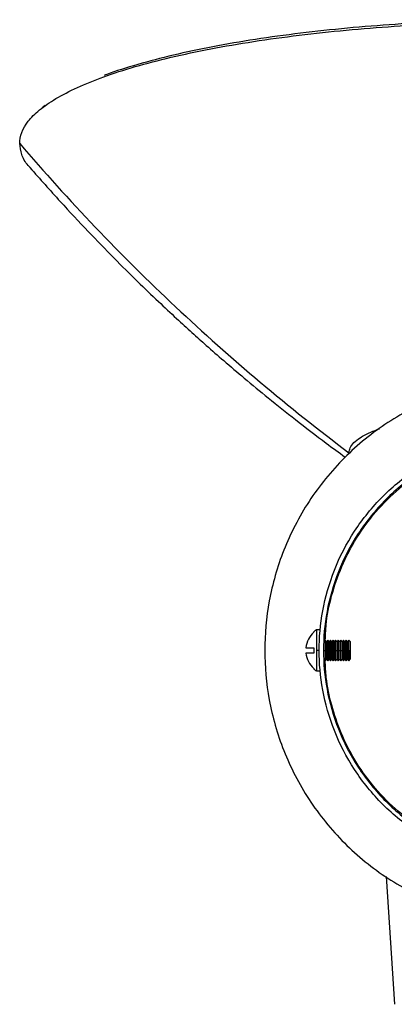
# Paper-space layout '_Superior' of a CAD drawing. Header units: millimetres. Extents: x -93 to 97, y 612 to 800.
# Tile 1 of 2: x -93 to -24, y 619 to 800. Entities that reach past the tile are written whole.
import ezdxf

# ---------------------------------------------------------------- set-up
doc = ezdxf.new("R2010")
doc.units = ezdxf.units.MM

psp = doc.layouts.new('_Superior')

# ---------------------------------------------------------------- linework, layer by layer
at = {"color": 7, "linetype": 'Continuous', "lineweight": 25}
for p, q in [((-88.3, 784.48), (-88.89, 784.02)), ((-37.95, 688.14), (-38.45, 688.14)), ((-36.84, 686.29), (-37.07, 685.99)), ((-36.59, 685.99), (-36.84, 686.29)), ((-36.36, 686.29), (-36.59, 685.99)), ((-36.1, 685.99), (-36.36, 686.29)), ((-35.88, 686.29), (-36.1, 685.99)), ((-35.62, 685.99), (-35.88, 686.29)), ((-35.39, 686.29), (-35.62, 685.99)), ((-35.13, 685.99), (-35.39, 686.29)), ((-34.91, 686.29), (-35.13, 685.99)), ((-34.65, 685.99), (-34.91, 686.29)), ((-34.42, 686.29), (-34.65, 685.99)), ((-34.17, 685.99), (-34.42, 686.29)), ((-33.94, 686.29), (-34.17, 685.99)), ((-33.68, 685.99), (-33.94, 686.29)), ((-33.45, 686.29), (-33.68, 685.99)), ((-33.2, 685.99), (-33.45, 686.29)), ((-32.97, 686.29), (-33.2, 685.99)), ((-32.71, 685.99), (-32.97, 686.29)), ((-32.49, 686.29), (-32.71, 685.99)), ((-32.24, 686), (-32.49, 686.29)), ((-37.95, 684.39), (-38.45, 684.39)), ((-37.07, 684.39), (-32.24, 684.39)), ((-37.07, 682.79), (-36.84, 682.49)), ((-36.84, 682.49), (-36.59, 682.79)), ((-36.59, 682.79), (-36.36, 682.49)), ((-36.36, 682.49), (-36.1, 682.79)), ((-36.1, 682.79), (-35.88, 682.49)), ((-35.88, 682.49), (-35.62, 682.79)), ((-35.62, 682.79), (-35.39, 682.49)), ((-35.39, 682.49), (-35.13, 682.79)), ((-35.13, 682.79), (-34.91, 682.49)), ((-34.91, 682.49), (-34.65, 682.79)), ((-34.65, 682.79), (-34.42, 682.49)), ((-34.42, 682.49), (-34.17, 682.79)), ((-34.17, 682.79), (-33.94, 682.49)), ((-33.94, 682.49), (-33.68, 682.79)), ((-33.68, 682.79), (-33.45, 682.49)), ((-33.45, 682.49), (-33.2, 682.79)), ((-33.2, 682.79), (-32.97, 682.49)), ((-32.97, 682.49), (-32.71, 682.79)), ((-32.71, 682.79), (-32.49, 682.49)), ((-32.49, 682.49), (-32.24, 682.78)), ((-38.45, 680.64), (-37.95, 680.64)), ((-25.63, 642.88), (-24.12, 619.39))]:
    psp.add_line(p, q, dxfattribs=at)
for start, end in [(123.8477, 131.9594), (228.1277, 236.1045)]:
    psp.add_arc((-35.94, 684.39), 4.52, start, end, dxfattribs=at)
for points, knots in [([(-93.01, 777.5), (-93.01, 778.82), (-92.51, 780.19), (-90.88, 782.27), (-90.19, 782.96), (-88.5, 784.36), (-87.5, 785.05), (-85.18, 786.43), (-83.87, 787.11), (-80.93, 788.45), (-79.3, 789.11), (-75.75, 790.39), (-73.82, 791.01), (-69.7, 792.21), (-67.5, 792.78), (-62.87, 793.87), (-60.43, 794.39), (-55.35, 795.36), (-52.71, 795.82), (-47.28, 796.65), (-44.49, 797.04), (-38.8, 797.73), (-35.9, 798.04), (-30.05, 798.59), (-27.1, 798.82), (-21.19, 799.22), (-18.24, 799.38), (-9.41, 799.77), (-3.61, 799.88), (1.99, 799.88)], [0, 0, 0, 0, 0.125, 0.125, 0.1875, 0.1875, 0.25, 0.25, 0.3125, 0.3125, 0.375, 0.375, 0.4375, 0.4375, 0.5, 0.5, 0.5625, 0.5625, 0.625, 0.625, 0.6875, 0.6875, 0.75, 0.75, 0.8125, 0.8125, 0.875, 0.875, 1, 1, 1, 1]), ([(1.99, 800.24), (-0.84, 800.22), (-6.6, 800.18), (-15.29, 799.89), (-24.09, 799.41), (-32.87, 798.7), (-41.48, 797.78), (-49.78, 796.64), (-57.61, 795.29), (-64.88, 793.75), (-71.35, 792.03), (-75.54, 790.77), (-77.3, 790.05), (-77.45, 789.99)], [0, 0, 0, 0, 0.089897, 0.182819, 0.278503, 0.376615, 0.47676, 0.578487, 0.681296, 0.784655, 0.888014, 0.990823, 1, 1, 1, 1]), ([(-91.05, 773.06), (-91.18, 773.18), (-92, 773.98), (-92.74, 775.47), (-92.92, 776.83), (-93.01, 777.5)], [0, 0, 0, 0, 0.0848, 0.549974, 1, 1, 1, 1]), ([(-93.01, 777.5), (-84.04, 767.02), (-74.45, 756.99), (-54.21, 737.99), (-43.56, 729.03), (-32.47, 720.68)], [0, 0, 0, 0, 0.5, 0.5, 1, 1, 1, 1]), ([(-91.12, 773.06), (-89.27, 770.97), (-85.75, 767), (-80.57, 761.47), (-75.82, 756.58), (-71.52, 752.31), (-67.68, 748.63), (-64.34, 745.51), (-61.4, 742.83), (-58.52, 740.25), (-55.32, 737.46), (-51.53, 734.23), (-47.13, 730.6), (-42.11, 726.61), (-37.38, 722.97), (-34.31, 720.74), (-33.14, 719.89)], [0, 0, 0, 0, 0.103978, 0.198752, 0.28431, 0.360649, 0.42777, 0.485678, 0.53438, 0.579376, 0.633353, 0.696802, 0.769697, 0.852005, 0.94368, 1, 1, 1, 1]), ([(52.05, 684.39), (52.05, 687.33), (51.79, 690.39), (50.64, 696.58), (49.76, 699.72), (47.32, 705.87), (45.77, 708.89), (42.03, 714.61), (39.84, 717.3), (34.96, 722.18), (32.27, 724.37), (26.55, 728.11), (23.53, 729.66), (17.38, 732.1), (14.24, 732.98), (8.05, 734.13), (5, 734.39), (-0.9, 734.39), (-3.95, 734.13), (-10.14, 732.98), (-13.28, 732.1), (-19.43, 729.66), (-22.45, 728.11), (-28.17, 724.37), (-30.87, 722.18), (-35.75, 717.3), (-37.93, 714.61), (-41.67, 708.89), (-43.22, 705.87), (-45.66, 699.72), (-46.54, 696.58), (-47.69, 690.39), (-47.95, 687.33), (-47.95, 684.39)], [0, 0, 0, 0, 0.0625, 0.0625, 0.125, 0.125, 0.1875, 0.1875, 0.25, 0.25, 0.3125, 0.3125, 0.375, 0.375, 0.4375, 0.4375, 0.5, 0.5, 0.5625, 0.5625, 0.625, 0.625, 0.6875, 0.6875, 0.75, 0.75, 0.8125, 0.8125, 0.875, 0.875, 0.9375, 0.9375, 1, 1, 1, 1]), ([(2.05, 644.39), (-0.31, 644.39), (-2.75, 644.6), (-7.71, 645.51), (-10.21, 646.22), (-15.14, 648.17), (-17.55, 649.41), (-22.13, 652.4), (-24.28, 654.15), (-28.19, 658.06), (-29.94, 660.21), (-32.93, 664.79), (-34.17, 667.2), (-36.12, 672.13), (-36.83, 674.63), (-37.74, 679.59), (-37.95, 682.03), (-37.95, 686.75), (-37.74, 689.19), (-36.83, 694.14), (-36.12, 696.65), (-34.17, 701.57), (-32.93, 703.99), (-29.94, 708.56), (-28.19, 710.72), (-24.28, 714.63), (-22.13, 716.37), (-17.55, 719.36), (-15.14, 720.61), (-10.21, 722.55), (-7.71, 723.26), (-2.75, 724.18), (-0.31, 724.39), (2.05, 724.39)], [0, 0, 0, 0, 0.0625, 0.0625, 0.125, 0.125, 0.1875, 0.1875, 0.25, 0.25, 0.3125, 0.3125, 0.375, 0.375, 0.4375, 0.4375, 0.5, 0.5, 0.5625, 0.5625, 0.625, 0.625, 0.6875, 0.6875, 0.75, 0.75, 0.8125, 0.8125, 0.875, 0.875, 0.9375, 0.9375, 1, 1, 1, 1]), ([(2.05, 723.59), (-0.26, 723.59), (-2.66, 723.38), (-7.51, 722.48), (-9.97, 721.79), (-14.79, 719.88), (-17.16, 718.66), (-21.64, 715.73), (-23.76, 714.02), (-27.58, 710.19), (-29.3, 708.08), (-32.23, 703.6), (-33.44, 701.23), (-35.35, 696.41), (-36.05, 693.95), (-36.95, 689.09), (-37.15, 686.7), (-37.15, 682.08), (-36.95, 679.68), (-36.05, 674.83), (-35.35, 672.37), (-33.44, 667.55), (-32.23, 665.18), (-29.3, 660.7), (-27.58, 658.58), (-23.76, 654.76), (-21.64, 653.04), (-17.16, 650.11), (-14.79, 648.9), (-9.97, 646.99), (-7.51, 646.29), (-2.66, 645.39), (-0.26, 645.19), (2.05, 645.19)], [0, 0, 0, 0, 0.0625, 0.0625, 0.125, 0.125, 0.1875, 0.1875, 0.25, 0.25, 0.3125, 0.3125, 0.375, 0.375, 0.4375, 0.4375, 0.5, 0.5, 0.5625, 0.5625, 0.625, 0.625, 0.6875, 0.6875, 0.75, 0.75, 0.8125, 0.8125, 0.875, 0.875, 0.9375, 0.9375, 1, 1, 1, 1]), ([(-32.47, 720.68), (-32.43, 720.99), (-32.34, 721.62), (-31.62, 722.56), (-30.38, 723.52), (-28.83, 724.38), (-27.4, 724.89), (-26.85, 725.09)], [0, 0, 0, 0, 0.200667, 0.403642, 0.607566, 0.847166, 1, 1, 1, 1]), ([(-36.83, 686.25), (-36.77, 687.39), (-36.64, 690.37), (-35.55, 695.17), (-33.6, 700.57), (-30.76, 705.75), (-27.12, 710.51), (-22.85, 714.6), (-18.15, 717.91), (-13.21, 720.42), (-8.11, 722.16), (-3, 723.2), (0.39, 723.33), (2.05, 723.39)], [0, 0, 0, 0, 0.05757, 0.150788, 0.24756, 0.346993, 0.448025, 0.549487, 0.644476, 0.737815, 0.828639, 0.916221, 1, 1, 1, 1]), ([(-38.95, 687.71), (-39.34, 687.36), (-39.68, 686.92), (-40.18, 685.95), (-40.34, 685.41), (-40.4, 684.89)], [0, 0, 0, 0, 0.5, 0.5, 1, 1, 1, 1]), ([(-38.95, 687.74), (-38.95, 687.75), (-38.95, 687.76), (-38.95, 687.73), (-38.95, 687.71)], [0, 0, 0, 0, 0.127429, 1, 1, 1, 1]), ([(-38.45, 688.14), (-38.45, 688.14), (-38.45, 688.23), (-38.45, 687.91), (-38.45, 687.13), (-38.45, 685.84), (-38.45, 684.86), (-38.45, 684.39)], [0, 0, 0, 0, 0.001988, 0.241619, 0.500994, 0.760369, 1, 1, 1, 1]), ([(-36.84, 686.29), (-36.84, 686.29), (-36.84, 686.25), (-36.84, 686.06), (-36.84, 685.92), (-36.84, 685.55), (-36.84, 685.32), (-36.84, 684.85), (-36.84, 684.61), (-36.84, 684.39)], [0, 0, 0, 0, 0.25, 0.25, 0.5, 0.5, 0.75, 0.75, 1, 1, 1, 1]), ([(-36.59, 685.99), (-36.59, 685.99), (-36.59, 685.95), (-36.59, 685.8), (-36.59, 685.68), (-36.59, 685.36), (-36.59, 685.17), (-36.59, 684.78), (-36.59, 684.58), (-36.59, 684.39)], [0, 0, 0, 0, 0.25, 0.25, 0.5, 0.5, 0.75, 0.75, 1, 1, 1, 1]), ([(-36.36, 686.29), (-36.36, 686.29), (-36.36, 686.25), (-36.36, 686.06), (-36.36, 685.92), (-36.36, 685.55), (-36.36, 685.32), (-36.36, 684.85), (-36.36, 684.61), (-36.36, 684.39)], [0, 0, 0, 0, 0.25, 0.25, 0.5, 0.5, 0.75, 0.75, 1, 1, 1, 1]), ([(-36.1, 685.99), (-36.1, 685.99), (-36.1, 685.95), (-36.1, 685.8), (-36.1, 685.68), (-36.1, 685.36), (-36.1, 685.17), (-36.1, 684.78), (-36.1, 684.58), (-36.1, 684.39)], [0, 0, 0, 0, 0.25, 0.25, 0.5, 0.5, 0.75, 0.75, 1, 1, 1, 1]), ([(-35.88, 686.29), (-35.88, 686.29), (-35.88, 686.25), (-35.88, 686.06), (-35.88, 685.92), (-35.88, 685.55), (-35.88, 685.32), (-35.88, 684.85), (-35.88, 684.61), (-35.88, 684.39)], [0, 0, 0, 0, 0.25, 0.25, 0.5, 0.5, 0.75, 0.75, 1, 1, 1, 1]), ([(-35.62, 685.99), (-35.62, 685.99), (-35.62, 685.95), (-35.62, 685.8), (-35.62, 685.68), (-35.62, 685.36), (-35.62, 685.17), (-35.62, 684.78), (-35.62, 684.58), (-35.62, 684.39)], [0, 0, 0, 0, 0.25, 0.25, 0.5, 0.5, 0.75, 0.75, 1, 1, 1, 1]), ([(-35.39, 686.29), (-35.39, 686.29), (-35.39, 686.25), (-35.39, 686.06), (-35.39, 685.92), (-35.39, 685.55), (-35.39, 685.32), (-35.39, 684.85), (-35.39, 684.61), (-35.39, 684.39)], [0, 0, 0, 0, 0.25, 0.25, 0.5, 0.5, 0.75, 0.75, 1, 1, 1, 1]), ([(-35.13, 685.99), (-35.13, 685.99), (-35.13, 685.95), (-35.13, 685.8), (-35.13, 685.68), (-35.13, 685.36), (-35.13, 685.17), (-35.13, 684.78), (-35.13, 684.58), (-35.13, 684.39)], [0, 0, 0, 0, 0.25, 0.25, 0.5, 0.5, 0.75, 0.75, 1, 1, 1, 1]), ([(-34.91, 686.29), (-34.91, 686.29), (-34.91, 686.25), (-34.91, 686.06), (-34.91, 685.92), (-34.91, 685.55), (-34.91, 685.32), (-34.91, 684.85), (-34.91, 684.61), (-34.91, 684.39)], [0, 0, 0, 0, 0.25, 0.25, 0.5, 0.5, 0.75, 0.75, 1, 1, 1, 1]), ([(-34.65, 685.99), (-34.65, 685.99), (-34.65, 685.95), (-34.65, 685.8), (-34.65, 685.68), (-34.65, 685.36), (-34.65, 685.17), (-34.65, 684.78), (-34.65, 684.58), (-34.65, 684.39)], [0, 0, 0, 0, 0.25, 0.25, 0.5, 0.5, 0.75, 0.75, 1, 1, 1, 1]), ([(-34.42, 686.29), (-34.42, 686.29), (-34.42, 686.25), (-34.42, 686.06), (-34.42, 685.92), (-34.42, 685.55), (-34.42, 685.32), (-34.42, 684.85), (-34.42, 684.61), (-34.42, 684.39)], [0, 0, 0, 0, 0.25, 0.25, 0.5, 0.5, 0.75, 0.75, 1, 1, 1, 1]), ([(-34.17, 685.99), (-34.17, 685.99), (-34.17, 685.95), (-34.17, 685.8), (-34.17, 685.68), (-34.17, 685.36), (-34.17, 685.17), (-34.17, 684.78), (-34.17, 684.58), (-34.17, 684.39)], [0, 0, 0, 0, 0.25, 0.25, 0.5, 0.5, 0.75, 0.75, 1, 1, 1, 1]), ([(-33.94, 686.29), (-33.94, 686.29), (-33.94, 686.25), (-33.94, 686.06), (-33.94, 685.92), (-33.94, 685.55), (-33.94, 685.32), (-33.94, 684.85), (-33.94, 684.61), (-33.94, 684.39)], [0, 0, 0, 0, 0.25, 0.25, 0.5, 0.5, 0.75, 0.75, 1, 1, 1, 1]), ([(-33.68, 685.99), (-33.68, 685.99), (-33.68, 685.95), (-33.68, 685.8), (-33.68, 685.68), (-33.68, 685.36), (-33.68, 685.17), (-33.68, 684.78), (-33.68, 684.58), (-33.68, 684.39)], [0, 0, 0, 0, 0.25, 0.25, 0.5, 0.5, 0.75, 0.75, 1, 1, 1, 1]), ([(-33.45, 686.29), (-33.45, 686.29), (-33.45, 686.25), (-33.45, 686.06), (-33.45, 685.92), (-33.45, 685.55), (-33.45, 685.32), (-33.45, 684.85), (-33.45, 684.61), (-33.45, 684.39)], [0, 0, 0, 0, 0.25, 0.25, 0.5, 0.5, 0.75, 0.75, 1, 1, 1, 1]), ([(-33.2, 685.99), (-33.2, 685.99), (-33.2, 685.95), (-33.2, 685.8), (-33.2, 685.68), (-33.2, 685.36), (-33.2, 685.17), (-33.2, 684.78), (-33.2, 684.58), (-33.2, 684.39)], [0, 0, 0, 0, 0.25, 0.25, 0.5, 0.5, 0.75, 0.75, 1, 1, 1, 1]), ([(-32.97, 686.29), (-32.97, 686.29), (-32.97, 686.25), (-32.97, 686.06), (-32.97, 685.92), (-32.97, 685.55), (-32.97, 685.32), (-32.97, 684.85), (-32.97, 684.61), (-32.97, 684.39)], [0, 0, 0, 0, 0.25, 0.25, 0.5, 0.5, 0.75, 0.75, 1, 1, 1, 1]), ([(-32.71, 685.99), (-32.71, 685.99), (-32.71, 685.95), (-32.71, 685.8), (-32.71, 685.68), (-32.71, 685.36), (-32.71, 685.17), (-32.71, 684.78), (-32.71, 684.58), (-32.71, 684.39)], [0, 0, 0, 0, 0.25, 0.25, 0.5, 0.5, 0.75, 0.75, 1, 1, 1, 1]), ([(-32.49, 684.39), (-32.49, 684.61), (-32.49, 684.85), (-32.49, 685.32), (-32.49, 685.55), (-32.49, 685.92), (-32.49, 686.06), (-32.49, 686.25), (-32.49, 686.29), (-32.49, 686.29)], [0, 0, 0, 0, 0.25, 0.25, 0.5, 0.5, 0.75, 0.75, 1, 1, 1, 1]), ([(-32.24, 686), (-32.24, 686), (-32.24, 685.96), (-32.24, 685.81), (-32.24, 685.68), (-32.24, 685.37), (-32.24, 685.18), (-32.24, 684.78), (-32.24, 684.58), (-32.24, 684.39)], [0, 0, 0, 0, 0.25, 0.25, 0.5, 0.5, 0.75, 0.75, 1, 1, 1, 1]), ([(-47.95, 684.39), (-47.95, 681.44), (-47.69, 678.39), (-46.54, 672.19), (-45.66, 669.06), (-43.22, 662.91), (-41.67, 659.89), (-37.93, 654.17), (-35.75, 651.47), (-30.87, 646.59), (-28.17, 644.41), (-22.45, 640.67), (-19.43, 639.12), (-13.28, 636.68), (-10.14, 635.8), (-3.95, 634.65), (-0.9, 634.39), (5, 634.39), (8.05, 634.65), (14.24, 635.8), (17.38, 636.68), (23.53, 639.12), (26.55, 640.67), (32.27, 644.41), (34.96, 646.59), (39.84, 651.47), (42.03, 654.17), (45.77, 659.89), (47.32, 662.91), (49.76, 669.06), (50.64, 672.19), (51.79, 678.39), (52.05, 681.44), (52.05, 684.39)], [0, 0, 0, 0, 0.0625, 0.0625, 0.125, 0.125, 0.1875, 0.1875, 0.25, 0.25, 0.3125, 0.3125, 0.375, 0.375, 0.4375, 0.4375, 0.5, 0.5, 0.5625, 0.5625, 0.625, 0.625, 0.6875, 0.6875, 0.75, 0.75, 0.8125, 0.8125, 0.875, 0.875, 0.9375, 0.9375, 1, 1, 1, 1]), ([(-40.4, 684.89), (-40.34, 684.89), (-40.18, 684.89), (-39.68, 684.89), (-39.34, 684.89), (-38.95, 684.89)], [0, 0, 0, 0, 0.5, 0.5, 1, 1, 1, 1]), ([(-40.4, 683.89), (-40.34, 683.36), (-40.18, 682.83), (-39.68, 681.86), (-39.34, 681.42), (-38.95, 681.06)], [0, 0, 0, 0, 0.5, 0.5, 1, 1, 1, 1]), ([(-38.95, 683.89), (-39.34, 683.89), (-39.68, 683.89), (-40.18, 683.89), (-40.34, 683.89), (-40.4, 683.89)], [0, 0, 0, 0, 0.5, 0.5, 1, 1, 1, 1]), ([(-38.45, 684.39), (-38.45, 683.92), (-38.45, 682.94), (-38.45, 681.65), (-38.45, 680.87), (-38.45, 680.55), (-38.45, 680.64), (-38.45, 680.64)], [0, 0, 0, 0, 0.239701, 0.4991515, 0.758602, 0.998303, 1, 1, 1, 1]), ([(-36.84, 684.39), (-36.84, 684.16), (-36.84, 683.92), (-36.84, 683.46), (-36.84, 683.23), (-36.84, 682.86), (-36.84, 682.71), (-36.84, 682.53), (-36.84, 682.49), (-36.84, 682.49)], [0, 0, 0, 0, 0.25, 0.25, 0.5, 0.5, 0.75, 0.75, 1, 1, 1, 1]), ([(-36.59, 684.39), (-36.59, 684.2), (-36.59, 684), (-36.59, 683.6), (-36.59, 683.41), (-36.59, 683.1), (-36.59, 682.98), (-36.59, 682.82), (-36.59, 682.79), (-36.59, 682.79)], [0, 0, 0, 0, 0.25, 0.25, 0.5, 0.5, 0.75, 0.75, 1, 1, 1, 1]), ([(-36.36, 684.39), (-36.36, 684.16), (-36.36, 683.92), (-36.36, 683.46), (-36.36, 683.23), (-36.36, 682.86), (-36.36, 682.71), (-36.36, 682.53), (-36.36, 682.49), (-36.36, 682.49)], [0, 0, 0, 0, 0.25, 0.25, 0.5, 0.5, 0.75, 0.75, 1, 1, 1, 1]), ([(-36.1, 684.39), (-36.1, 684.2), (-36.1, 684), (-36.1, 683.6), (-36.1, 683.41), (-36.1, 683.1), (-36.1, 682.98), (-36.1, 682.82), (-36.1, 682.79), (-36.1, 682.79)], [0, 0, 0, 0, 0.25, 0.25, 0.5, 0.5, 0.75, 0.75, 1, 1, 1, 1]), ([(-35.88, 684.39), (-35.88, 684.16), (-35.88, 683.92), (-35.88, 683.46), (-35.88, 683.23), (-35.88, 682.86), (-35.88, 682.71), (-35.88, 682.53), (-35.88, 682.49), (-35.88, 682.49)], [0, 0, 0, 0, 0.25, 0.25, 0.5, 0.5, 0.75, 0.75, 1, 1, 1, 1]), ([(-35.62, 684.39), (-35.62, 684.2), (-35.62, 684), (-35.62, 683.6), (-35.62, 683.41), (-35.62, 683.1), (-35.62, 682.98), (-35.62, 682.82), (-35.62, 682.79), (-35.62, 682.79)], [0, 0, 0, 0, 0.25, 0.25, 0.5, 0.5, 0.75, 0.75, 1, 1, 1, 1]), ([(-35.39, 684.39), (-35.39, 684.16), (-35.39, 683.92), (-35.39, 683.46), (-35.39, 683.23), (-35.39, 682.86), (-35.39, 682.71), (-35.39, 682.53), (-35.39, 682.49), (-35.39, 682.49)], [0, 0, 0, 0, 0.25, 0.25, 0.5, 0.5, 0.75, 0.75, 1, 1, 1, 1]), ([(-35.13, 684.39), (-35.13, 684.2), (-35.13, 684), (-35.13, 683.6), (-35.13, 683.41), (-35.13, 683.1), (-35.13, 682.98), (-35.13, 682.82), (-35.13, 682.79), (-35.13, 682.79)], [0, 0, 0, 0, 0.25, 0.25, 0.5, 0.5, 0.75, 0.75, 1, 1, 1, 1]), ([(-34.91, 684.39), (-34.91, 684.16), (-34.91, 683.92), (-34.91, 683.46), (-34.91, 683.23), (-34.91, 682.86), (-34.91, 682.71), (-34.91, 682.53), (-34.91, 682.49), (-34.91, 682.49)], [0, 0, 0, 0, 0.25, 0.25, 0.5, 0.5, 0.75, 0.75, 1, 1, 1, 1]), ([(-34.65, 684.39), (-34.65, 684.2), (-34.65, 684), (-34.65, 683.6), (-34.65, 683.41), (-34.65, 683.1), (-34.65, 682.98), (-34.65, 682.82), (-34.65, 682.79), (-34.65, 682.79)], [0, 0, 0, 0, 0.25, 0.25, 0.5, 0.5, 0.75, 0.75, 1, 1, 1, 1]), ([(-34.42, 684.39), (-34.42, 684.16), (-34.42, 683.92), (-34.42, 683.46), (-34.42, 683.23), (-34.42, 682.86), (-34.42, 682.71), (-34.42, 682.53), (-34.42, 682.49), (-34.42, 682.49)], [0, 0, 0, 0, 0.25, 0.25, 0.5, 0.5, 0.75, 0.75, 1, 1, 1, 1]), ([(-34.17, 684.39), (-34.17, 684.2), (-34.17, 684), (-34.17, 683.6), (-34.17, 683.41), (-34.17, 683.1), (-34.17, 682.98), (-34.17, 682.82), (-34.17, 682.79), (-34.17, 682.79)], [0, 0, 0, 0, 0.25, 0.25, 0.5, 0.5, 0.75, 0.75, 1, 1, 1, 1]), ([(-33.94, 684.39), (-33.94, 684.16), (-33.94, 683.92), (-33.94, 683.46), (-33.94, 683.23), (-33.94, 682.86), (-33.94, 682.71), (-33.94, 682.53), (-33.94, 682.49), (-33.94, 682.49)], [0, 0, 0, 0, 0.25, 0.25, 0.5, 0.5, 0.75, 0.75, 1, 1, 1, 1]), ([(-33.68, 684.39), (-33.68, 684.2), (-33.68, 684), (-33.68, 683.6), (-33.68, 683.41), (-33.68, 683.1), (-33.68, 682.98), (-33.68, 682.82), (-33.68, 682.79), (-33.68, 682.79)], [0, 0, 0, 0, 0.25, 0.25, 0.5, 0.5, 0.75, 0.75, 1, 1, 1, 1]), ([(-33.45, 684.39), (-33.45, 684.16), (-33.45, 683.92), (-33.45, 683.46), (-33.45, 683.23), (-33.45, 682.86), (-33.45, 682.71), (-33.45, 682.53), (-33.45, 682.49), (-33.45, 682.49)], [0, 0, 0, 0, 0.25, 0.25, 0.5, 0.5, 0.75, 0.75, 1, 1, 1, 1]), ([(-33.2, 684.39), (-33.2, 684.2), (-33.2, 684), (-33.2, 683.6), (-33.2, 683.41), (-33.2, 683.1), (-33.2, 682.98), (-33.2, 682.82), (-33.2, 682.79), (-33.2, 682.79)], [0, 0, 0, 0, 0.25, 0.25, 0.5, 0.5, 0.75, 0.75, 1, 1, 1, 1]), ([(-32.97, 684.39), (-32.97, 684.16), (-32.97, 683.92), (-32.97, 683.46), (-32.97, 683.23), (-32.97, 682.86), (-32.97, 682.71), (-32.97, 682.53), (-32.97, 682.49), (-32.97, 682.49)], [0, 0, 0, 0, 0.25, 0.25, 0.5, 0.5, 0.75, 0.75, 1, 1, 1, 1]), ([(-32.71, 684.39), (-32.71, 684.2), (-32.71, 684), (-32.71, 683.6), (-32.71, 683.41), (-32.71, 683.1), (-32.71, 682.98), (-32.71, 682.82), (-32.71, 682.79), (-32.71, 682.79)], [0, 0, 0, 0, 0.25, 0.25, 0.5, 0.5, 0.75, 0.75, 1, 1, 1, 1]), ([(-32.49, 684.39), (-32.49, 684.16), (-32.49, 683.92), (-32.49, 683.46), (-32.49, 683.23), (-32.49, 682.86), (-32.49, 682.71), (-32.49, 682.53), (-32.49, 682.49), (-32.49, 682.49)], [0, 0, 0, 0, 0.25, 0.25, 0.5, 0.5, 0.75, 0.75, 1, 1, 1, 1]), ([(-32.24, 684.39), (-32.24, 684.2), (-32.24, 683.99), (-32.24, 683.6), (-32.24, 683.41), (-32.24, 683.09), (-32.24, 682.97), (-32.24, 682.81), (-32.24, 682.78), (-32.24, 682.78)], [0, 0, 0, 0, 0.25, 0.25, 0.5, 0.5, 0.75, 0.75, 1, 1, 1, 1]), ([(2.05, 645.39), (0.29, 645.46), (-3.32, 645.6), (-8.74, 646.78), (-14.13, 648.74), (-19.31, 651.58), (-24.07, 655.22), (-28.16, 659.49), (-31.47, 664.19), (-33.99, 669.13), (-35.71, 674.23), (-36.67, 678.72), (-36.79, 681.49), (-36.83, 682.53)], [0, 0, 0, 0, 0.08897, 0.182182, 0.278948, 0.378374, 0.4794, 0.580855, 0.675837, 0.76917, 0.859988, 0.947564, 1, 1, 1, 1])]:
    psp.add_open_spline(points, degree=3, knots=knots, dxfattribs=at)
for points in [[(-38.95, 684.89), (-38.95, 684.56), (-38.95, 684.22), (-38.95, 683.89)], [(-38.95, 681.06), (-38.95, 681.04), (-38.95, 681.03), (-38.95, 681.03)]]:
    psp.add_open_spline(points, degree=3, dxfattribs=at)

doc.saveas('drawing.dxf')
